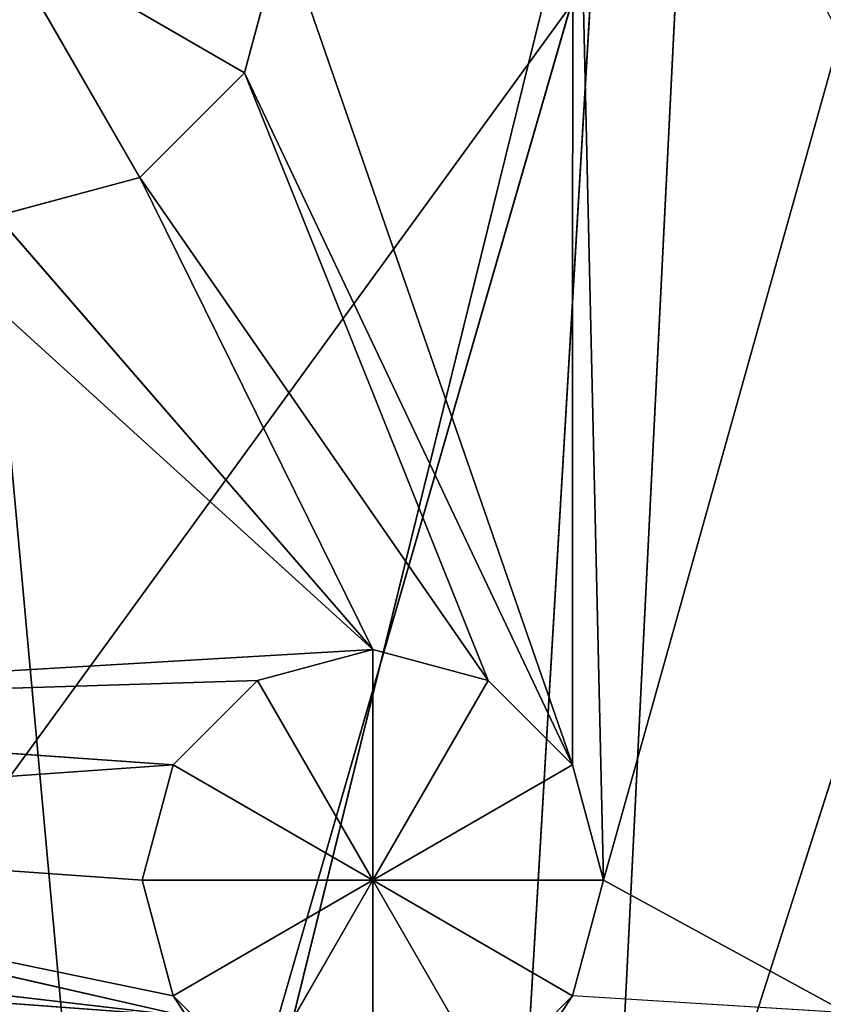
# Model space of a CAD drawing. Extents: x 0 to 49.9, y 0 to 49.9.
# Tile 161 of 190: x 23.7 to 24.6, y 13.6 to 14.8. Entities that reach past the tile are written whole.
import ezdxf

# ---------------------------------------------------------------- set-up
doc = ezdxf.new("R2010")
doc.units = 0
doc.header["$LTSCALE"] = 25.4
doc.layers.get('0').update_dxf_attribs({"color": 13, "linetype": 'CONTINUOUS'})

# ---------------------------------------------------------------- blocks, each defined once
blk = doc.blocks.new('REFLECTOR-LED-GU10-8348-83')
at = {"color": 7}
for p, q in [((22.7208, 52.433, 41.431), (24.9387, 52.433, 32.4387)), ((22.7208, 52.433, 41.431), (24.9387, 52.433, 32.4387)), ((23.8274, 51.3838, 35.2946), (23.6659, 51.8838, 35.3379)), ((23.6659, 51.8838, 35.3379), (23.8274, 51.8838, 35.2946)), ((23.8274, 51.3838, 35.2946), (23.6659, 51.8838, 35.3379)), ((23.8274, 51.8838, 35.2946), (23.6659, 51.8838, 35.0147)), ((23.6659, 51.8838, 35.0147), (23.9457, 51.8838, 35.1763)), ((23.8274, 51.8838, 35.2946), (23.6659, 51.8838, 35.0147)), ((23.6659, 51.8838, 35.3379), (23.8274, 51.8838, 35.2946)), ((23.6659, 51.8838, 35.0147), (23.9457, 51.8838, 35.1763)), ((23.9457, 51.3838, 35.1763), (23.8274, 51.8838, 35.2946)), ((23.8274, 51.8838, 35.2946), (23.9457, 51.8838, 35.1763)), ((23.9457, 51.3838, 35.1763), (23.8274, 51.8838, 35.2946)), ((23.8274, 51.3838, 35.2946), (23.8274, 51.8838, 35.2946)), ((23.8274, 51.3838, 35.2946), (23.8274, 51.8838, 35.2946)), ((23.8274, 51.8838, 35.2946), (23.9457, 51.8838, 35.1763)), ((23.8649, 51.3838, 36.2179), (23.83, 51.8838, 36.0877)), ((23.83, 51.8838, 36.0877), (23.8649, 51.8838, 36.2179)), ((23.8649, 51.3838, 36.2179), (23.83, 51.8838, 36.0877)), ((23.83, 51.3838, 36.0877), (23.83, 51.8838, 36.0877)), ((23.83, 51.3838, 36.0877), (23.83, 51.8838, 36.0877)), ((23.83, 51.3838, 36.0877), (23.8649, 51.8838, 35.9574)), ((23.8649, 51.8838, 35.9574), (23.83, 51.8838, 36.0877)), ((23.83, 51.3838, 36.0877), (23.8649, 51.8838, 35.9574)), ((23.83, 51.8838, 36.0877), (23.8649, 51.8838, 36.2179)), ((23.83, 51.8838, 36.0877), (24.0905, 51.8838, 36.0877)), ((23.83, 51.8838, 36.0877), (24.0905, 51.8838, 36.0877)), ((23.8649, 51.8838, 35.9574), (23.83, 51.8838, 36.0877)), ((23.8804, 51.3838, 36.2415), (23.8649, 51.8838, 36.2179)), ((23.8649, 51.8838, 36.2179), (23.9602, 51.8838, 36.3132)), ((23.8804, 51.3838, 36.2415), (23.8649, 51.8838, 36.2179)), ((23.8649, 51.3838, 36.2179), (23.8649, 51.8838, 36.2179)), ((23.8649, 51.3838, 36.2179), (23.8649, 51.8838, 36.2179)), ((23.8649, 51.3838, 35.9574), (23.8649, 51.8838, 35.9574)), ((23.8649, 51.3838, 35.9574), (23.8649, 51.8838, 35.9574)), ((23.8649, 51.3838, 35.9574), (23.9602, 51.8838, 35.8621)), ((23.9602, 51.8838, 35.8621), (23.8649, 51.8838, 35.9574)), ((23.8649, 51.3838, 35.9574), (23.9602, 51.8838, 35.8621)), ((23.9602, 51.8838, 35.8621), (23.8649, 51.8838, 35.9574)), ((24.0905, 51.8838, 36.0877), (23.8649, 51.8838, 35.9574)), ((23.8649, 51.8838, 36.2179), (23.9602, 51.8838, 36.3132)), ((23.8649, 51.8838, 36.2179), (24.0905, 51.8838, 36.0877)), ((23.8649, 51.8838, 36.2179), (24.0905, 51.8838, 36.0877)), ((24.0905, 51.8838, 36.0877), (23.8649, 51.8838, 35.9574)), ((23.989, 51.3838, 35.0147), (23.9457, 51.8838, 35.1763)), ((23.9457, 51.8838, 35.1763), (23.989, 51.8838, 35.0147)), ((23.989, 51.3838, 35.0147), (23.9457, 51.8838, 35.1763)), ((23.9457, 51.3838, 35.1763), (23.9457, 51.8838, 35.1763)), ((23.9457, 51.3838, 35.1763), (23.9457, 51.8838, 35.1763)), ((23.9457, 51.8838, 35.1763), (23.989, 51.8838, 35.0147)), ((23.9602, 51.3838, 35.8621), (23.9602, 51.8838, 35.8621)), ((23.9602, 51.3838, 35.8621), (23.9602, 51.8838, 35.8621)), ((23.9602, 51.3838, 35.8621), (24.0905, 51.8838, 35.8272)), ((24.0905, 51.8838, 35.8272), (23.9602, 51.8838, 35.8621)), ((23.9602, 51.3838, 35.8621), (24.0905, 51.8838, 35.8272)), ((23.9602, 51.8838, 35.8621), (24.0905, 51.8838, 36.0877)), ((23.9602, 51.8838, 35.8621), (24.0905, 51.8838, 36.0877)), ((24.0905, 51.8838, 35.8272), (23.9602, 51.8838, 35.8621)), ((24.0905, 51.8838, 36.0877), (23.9602, 51.8838, 36.3132)), ((24.0905, 51.8838, 36.0877), (23.9602, 51.8838, 36.3132)), ((24.0905, 51.3838, 35.8272), (24.0905, 51.8838, 35.8272)), ((24.0905, 51.3838, 35.8272), (24.0905, 51.8838, 35.8272)), ((24.0905, 51.3838, 35.8272), (24.2207, 51.8838, 35.8621)), ((24.2207, 51.8838, 35.8621), (24.0905, 51.8838, 35.8272)), ((24.0905, 51.3838, 35.8272), (24.2207, 51.8838, 35.8621)), ((24.0905, 51.8838, 35.8272), (24.0905, 51.8838, 36.0877)), ((24.0905, 51.8838, 35.8272), (24.0905, 51.8838, 36.0877)), ((24.2207, 51.8838, 35.8621), (24.0905, 51.8838, 35.8272)), ((24.2207, 51.8838, 35.8621), (24.0905, 51.8838, 36.0877)), ((24.2207, 51.8838, 36.3132), (24.0905, 51.8838, 36.0877)), ((24.0905, 51.8838, 36.0877), (24.316, 51.8838, 36.2179)), ((24.2207, 51.8838, 36.3132), (24.0905, 51.8838, 36.0877)), ((24.0905, 51.8838, 36.3481), (24.0905, 51.8838, 36.0877)), ((24.0905, 51.8838, 36.3481), (24.0905, 51.8838, 36.0877)), ((24.316, 51.8838, 35.9574), (24.0905, 51.8838, 36.0877)), ((24.2207, 51.8838, 35.8621), (24.0905, 51.8838, 36.0877)), ((24.316, 51.8838, 35.9574), (24.0905, 51.8838, 36.0877)), ((24.3509, 51.8838, 36.0877), (24.0905, 51.8838, 36.0877)), ((24.3509, 51.8838, 36.0877), (24.0905, 51.8838, 36.0877)), ((24.0905, 51.8838, 36.0877), (24.316, 51.8838, 36.2179)), ((24.2207, 51.8838, 36.3132), (24.316, 51.8838, 36.2179)), ((24.2207, 51.3838, 35.8621), (24.2207, 51.8838, 35.8621)), ((24.2207, 51.3838, 35.8621), (24.2207, 51.8838, 35.8621)), ((24.2207, 51.3838, 35.8621), (24.316, 51.8838, 35.9574)), ((24.316, 51.8838, 35.9574), (24.2207, 51.8838, 35.8621)), ((24.2207, 51.3838, 35.8621), (24.316, 51.8838, 35.9574)), ((24.2207, 51.8838, 36.3132), (24.316, 51.8838, 36.2179)), ((24.316, 51.8838, 35.9574), (24.2207, 51.8838, 35.8621)), ((24.316, 51.8838, 36.2179), (24.3006, 51.3838, 36.2415)), ((24.316, 51.8838, 36.2179), (24.3006, 51.3838, 36.2415)), ((24.316, 51.3838, 35.9574), (24.316, 51.8838, 35.9574)), ((24.316, 51.3838, 35.9574), (24.316, 51.8838, 35.9574)), ((24.316, 51.3838, 35.9574), (24.3509, 51.8838, 36.0877)), ((24.3509, 51.8838, 36.0877), (24.316, 51.8838, 35.9574)), ((24.316, 51.3838, 35.9574), (24.3509, 51.8838, 36.0877)), ((24.3509, 51.3838, 36.0877), (24.316, 51.8838, 36.2179)), ((24.316, 51.8838, 36.2179), (24.3509, 51.8838, 36.0877)), ((24.3509, 51.3838, 36.0877), (24.316, 51.8838, 36.2179)), ((24.316, 51.3838, 36.2179), (24.316, 51.8838, 36.2179)), ((24.316, 51.3838, 36.2179), (24.316, 51.8838, 36.2179)), ((24.3509, 51.8838, 36.0877), (24.316, 51.8838, 35.9574)), ((24.316, 51.8838, 36.2179), (24.3509, 51.8838, 36.0877)), ((24.3509, 51.3838, 36.0877), (24.3509, 51.8838, 36.0877)), ((24.3509, 51.3838, 36.0877), (24.3509, 51.8838, 36.0877)), ((22.6998, 51.3838, 36.1539), (23.8804, 51.3838, 36.2415)), ((22.6998, 51.3838, 36.1539), (23.8804, 51.3838, 36.2415)), ((22.83, 51.3838, 36.119), (23.8804, 51.3838, 36.2415)), ((22.83, 51.3838, 36.119), (23.8804, 51.3838, 36.2415)), ((23.83, 51.3838, 36.0877), (22.9254, 51.3838, 36.0236)), ((22.9254, 51.3838, 36.0236), (23.8649, 51.3838, 35.9574)), ((22.9254, 51.3838, 36.0236), (23.8649, 51.3838, 35.9574)), ((22.9254, 51.3838, 36.0236), (23.8804, 51.3838, 36.2415)), ((22.9254, 51.3838, 36.0236), (23.8804, 51.3838, 36.2415)), ((22.9254, 51.3838, 36.0236), (23.8649, 51.3838, 36.2179)), ((22.9254, 51.3838, 36.0236), (23.8649, 51.3838, 36.2179)), ((23.83, 51.3838, 36.0877), (22.9254, 51.3838, 36.0236)), ((22.9603, 51.3838, 35.8934), (23.8649, 51.3838, 35.9574)), ((22.9603, 51.3838, 35.8934), (23.8649, 51.3838, 35.9574)), ((22.9603, 51.3838, 35.8934), (23.9602, 51.3838, 35.8621)), ((24.0905, 51.3838, 35.8272), (22.9603, 51.3838, 35.8934)), ((24.0905, 51.3838, 35.8272), (22.9603, 51.3838, 35.8934)), ((22.9603, 51.3838, 35.8934), (23.9602, 51.3838, 35.8621)), ((23.5043, 51.3838, 35.2946), (24.0905, 51.3838, 35.8272)), ((23.5043, 51.3838, 35.2946), (24.0905, 51.3838, 35.8272)), ((24.0905, 51.3838, 35.8272), (23.6659, 51.3838, 35.3379)), ((23.6659, 51.3838, 35.3379), (23.8274, 51.3838, 35.2946)), ((24.0905, 51.3838, 35.8272), (23.6659, 51.3838, 35.3379)), ((23.6659, 51.3838, 35.3379), (23.8274, 51.3838, 35.2946)), ((24.2207, 51.3838, 35.8621), (23.8274, 51.3838, 35.2946)), ((23.8274, 51.3838, 35.2946), (23.9457, 51.3838, 35.1763)), ((24.2207, 51.3838, 35.8621), (23.8274, 51.3838, 35.2946)), ((24.0905, 51.3838, 35.8272), (23.8274, 51.3838, 35.2946)), ((24.0905, 51.3838, 35.8272), (23.8274, 51.3838, 35.2946)), ((23.8274, 51.3838, 35.2946), (23.9457, 51.3838, 35.1763)), ((23.8649, 51.3838, 35.9574), (23.83, 51.3838, 36.0877)), ((23.83, 51.3838, 36.0877), (23.8649, 51.3838, 36.2179)), ((23.83, 51.3838, 36.0877), (23.8649, 51.3838, 36.2179)), ((23.8649, 51.3838, 35.9574), (23.83, 51.3838, 36.0877)), ((23.9602, 51.3838, 35.8621), (23.8649, 51.3838, 35.9574)), ((23.8649, 51.3838, 36.2179), (23.8804, 51.3838, 36.2415)), ((23.8649, 51.3838, 36.2179), (23.8804, 51.3838, 36.2415)), ((23.9602, 51.3838, 35.8621), (23.8649, 51.3838, 35.9574)), ((24.316, 51.3838, 35.9574), (23.9457, 51.3838, 35.1763)), ((23.9457, 51.3838, 35.1763), (23.989, 51.3838, 35.0147)), ((24.316, 51.3838, 35.9574), (23.9457, 51.3838, 35.1763)), ((24.2207, 51.3838, 35.8621), (23.9457, 51.3838, 35.1763)), ((24.2207, 51.3838, 35.8621), (23.9457, 51.3838, 35.1763)), ((23.9457, 51.3838, 35.1763), (23.989, 51.3838, 35.0147)), ((24.0905, 51.3838, 35.8272), (23.9602, 51.3838, 35.8621)), ((24.0905, 51.3838, 35.8272), (23.9602, 51.3838, 35.8621)), ((24.316, 51.3838, 35.9574), (23.989, 51.3838, 35.0147)), ((24.316, 51.3838, 35.9574), (23.989, 51.3838, 35.0147)), ((24.2207, 51.3838, 35.8621), (24.0905, 51.3838, 35.8272)), ((24.2207, 51.3838, 35.8621), (24.0905, 51.3838, 35.8272)), ((24.316, 51.3838, 35.9574), (24.2207, 51.3838, 35.8621)), ((24.316, 51.3838, 35.9574), (24.2207, 51.3838, 35.8621)), ((24.3006, 51.3838, 36.2415), (24.316, 51.3838, 36.2179)), ((24.6256, 51.3838, 36.2374), (24.316, 51.3838, 36.2179)), ((24.316, 51.3838, 36.2179), (24.3509, 51.3838, 36.0877)), ((24.316, 51.3838, 35.9574), (24.3163, 51.3838, 34.5772)), ((24.3509, 51.3838, 36.0877), (24.316, 51.3838, 35.9574)), ((24.316, 51.3838, 35.9574), (24.3163, 51.3838, 34.5772)), ((24.3509, 51.3838, 36.0877), (24.316, 51.3838, 35.9574)), ((24.316, 51.3838, 36.2179), (24.3509, 51.3838, 36.0877)), ((24.3163, 51.3838, 34.5772), (24.3509, 51.3838, 36.0877)), ((24.3163, 51.3838, 34.5772), (24.3509, 51.3838, 36.0877)), ((24.3509, 51.3838, 36.0877), (24.6256, 51.3838, 36.2374)), ((24.618, 51.3838, 35.1342), (24.3509, 51.3838, 36.0877)), ((24.618, 51.3838, 35.1342), (24.3509, 51.3838, 36.0877)), ((24.3509, 51.3838, 36.0877), (24.6256, 51.3838, 36.2374)), ((23.8171, 39.5871, 43.8394), (24.9387, 39.5871, 24.9387)), ((23.8171, 39.5871, 43.8394), (24.9387, 39.5871, 24.9387)), ((23.8171, 38.5871, 43.8394), (24.9387, 38.5871, 24.9387)), ((23.8171, 38.5871, 43.8394), (24.9387, 38.5871, 24.9387))]:
    blk.add_line(p, q, dxfattribs=at)
at = {"color": 18}
for p, q in [((24.4403, 27.9628, 34.9263), (23.1703, 29.425, 36.6716)), ((24.4403, 27.9628, 34.9263), (23.1703, 29.425, 36.6716)), ((24.3473, 29.425, 36.7893), (24.4403, 27.9628, 34.9263)), ((24.9387, 27.9628, 34.9387), (24.3473, 29.425, 36.7893)), ((24.9387, 27.9628, 34.9387), (24.3473, 29.425, 36.7893)), ((24.3473, 29.425, 36.7893), (24.4403, 27.9628, 34.9263)), ((23.7981, 10, 36.8844), (23.4247, 6, 32.7942)), ((23.7981, 10, 36.8844), (23.4247, 6, 32.7942)), ((24.9387, 6, 32.9388), (23.7981, 10, 36.8844)), ((24.9387, 6, 32.9388), (23.7981, 10, 36.8844))]:
    blk.add_line(p, q, dxfattribs=at)
at = {"color": 7}
mesh = blk.add_polyface(dxfattribs=at)
corners = [(22.7208, 52.433, 41.431), (24.9387, 52.433, 32.4387), (23.429, 52.433, 32.2852)]
mesh.append_faces([[corners[k] for k in face] for face in [(0, 1, 2)]], dxfattribs={"color": 7})
mesh = blk.add_polyface(dxfattribs=at)
corners = [(24.9387, 52.433, 41.5794), (24.9387, 52.433, 32.4387), (22.7208, 52.433, 41.431)]
mesh.append_faces([[corners[k] for k in face] for face in [(0, 1, 2)]], dxfattribs={"color": 7})
mesh = blk.add_polyface(dxfattribs=at)
corners = [(23.8274, 51.3838, 35.2946), (23.6659, 51.8838, 35.3379), (23.8274, 51.8838, 35.2946)]
mesh.append_faces([[corners[k] for k in face] for face in [(0, 1, 2)]], dxfattribs={"color": 7})
mesh = blk.add_polyface(dxfattribs=at)
corners = [(23.8274, 51.3838, 35.2946), (23.6659, 51.3838, 35.3379), (23.6659, 51.8838, 35.3379)]
mesh.append_faces([[corners[k] for k in face] for face in [(0, 1, 2)]], dxfattribs={"color": 7})
mesh = blk.add_polyface(dxfattribs=at)
corners = [(23.8274, 51.8838, 35.2946), (23.6659, 51.8838, 35.0147), (23.9457, 51.8838, 35.1763)]
mesh.append_faces([[corners[k] for k in face] for face in [(0, 1, 2)]], dxfattribs={"color": 7})
mesh = blk.add_polyface(dxfattribs=at)
corners = [(23.6659, 51.8838, 35.3379), (23.6659, 51.8838, 35.0147), (23.8274, 51.8838, 35.2946)]
mesh.append_faces([[corners[k] for k in face] for face in [(0, 1, 2)]], dxfattribs={"color": 7})
mesh = blk.add_polyface(dxfattribs=at)
corners = [(23.9457, 51.8838, 35.1763), (23.6659, 51.8838, 35.0147), (23.989, 51.8838, 35.0147)]
mesh.append_faces([[corners[k] for k in face] for face in [(0, 1, 2)]], dxfattribs={"color": 7})
mesh = blk.add_polyface(dxfattribs=at)
corners = [(23.9457, 51.3838, 35.1763), (23.8274, 51.8838, 35.2946), (23.9457, 51.8838, 35.1763)]
mesh.append_faces([[corners[k] for k in face] for face in [(0, 1, 2)]], dxfattribs={"color": 7})
mesh = blk.add_polyface(dxfattribs=at)
corners = [(23.9457, 51.3838, 35.1763), (23.8274, 51.3838, 35.2946), (23.8274, 51.8838, 35.2946)]
mesh.append_faces([[corners[k] for k in face] for face in [(0, 1, 2)]], dxfattribs={"color": 7})
mesh = blk.add_polyface(dxfattribs=at)
corners = [(23.8649, 51.8838, 36.2179), (23.8649, 51.3838, 36.2179), (23.83, 51.8838, 36.0877)]
mesh.append_faces([[corners[k] for k in face] for face in [(0, 1, 2)]], dxfattribs={"color": 7})
mesh = blk.add_polyface(dxfattribs=at)
corners = [(23.83, 51.8838, 36.0877), (23.8649, 51.3838, 36.2179), (23.83, 51.3838, 36.0877)]
mesh.append_faces([[corners[k] for k in face] for face in [(0, 1, 2)]], dxfattribs={"color": 7})
mesh = blk.add_polyface(dxfattribs=at)
corners = [(23.83, 51.8838, 36.0877), (23.83, 51.3838, 36.0877), (23.8649, 51.8838, 35.9574)]
mesh.append_faces([[corners[k] for k in face] for face in [(0, 1, 2)]], dxfattribs={"color": 7})
mesh = blk.add_polyface(dxfattribs=at)
corners = [(23.8649, 51.8838, 35.9574), (23.83, 51.3838, 36.0877), (23.8649, 51.3838, 35.9574)]
mesh.append_faces([[corners[k] for k in face] for face in [(0, 1, 2)]], dxfattribs={"color": 7})
mesh = blk.add_polyface(dxfattribs=at)
corners = [(23.8649, 51.8838, 36.2179), (23.83, 51.8838, 36.0877), (24.0905, 51.8838, 36.0877)]
mesh.append_faces([[corners[k] for k in face] for face in [(0, 1, 2)]], dxfattribs={"color": 7})
mesh = blk.add_polyface(dxfattribs=at)
corners = [(23.83, 51.8838, 36.0877), (23.8649, 51.8838, 35.9574), (24.0905, 51.8838, 36.0877)]
mesh.append_faces([[corners[k] for k in face] for face in [(0, 1, 2)]], dxfattribs={"color": 7})
mesh = blk.add_polyface(dxfattribs=at)
corners = [(23.9602, 51.8838, 36.3132), (23.8804, 51.3838, 36.2415), (23.8649, 51.8838, 36.2179)]
mesh.append_faces([[corners[k] for k in face] for face in [(0, 1, 2)]], dxfattribs={"color": 7})
mesh = blk.add_polyface(dxfattribs=at)
corners = [(23.8649, 51.8838, 36.2179), (23.8804, 51.3838, 36.2415), (23.8649, 51.3838, 36.2179)]
mesh.append_faces([[corners[k] for k in face] for face in [(0, 1, 2)]], dxfattribs={"color": 7})
mesh = blk.add_polyface(dxfattribs=at)
corners = [(23.9602, 51.8838, 35.8621), (23.8649, 51.8838, 35.9574), (23.8649, 51.3838, 35.9574)]
mesh.append_faces([[corners[k] for k in face] for face in [(0, 1, 2)]], dxfattribs={"color": 7})
mesh = blk.add_polyface(dxfattribs=at)
corners = [(23.9602, 51.8838, 35.8621), (23.8649, 51.3838, 35.9574), (23.9602, 51.3838, 35.8621)]
mesh.append_faces([[corners[k] for k in face] for face in [(0, 1, 2)]], dxfattribs={"color": 7})
mesh = blk.add_polyface(dxfattribs=at)
corners = [(24.0905, 51.8838, 36.0877), (23.8649, 51.8838, 35.9574), (23.9602, 51.8838, 35.8621)]
mesh.append_faces([[corners[k] for k in face] for face in [(0, 1, 2)]], dxfattribs={"color": 7})
mesh = blk.add_polyface(dxfattribs=at)
corners = [(23.9602, 51.8838, 36.3132), (23.8649, 51.8838, 36.2179), (24.0905, 51.8838, 36.0877)]
mesh.append_faces([[corners[k] for k in face] for face in [(0, 1, 2)]], dxfattribs={"color": 7})
mesh = blk.add_polyface(dxfattribs=at)
corners = [(23.989, 51.8838, 35.0147), (23.989, 51.3838, 35.0147), (23.9457, 51.8838, 35.1763)]
mesh.append_faces([[corners[k] for k in face] for face in [(0, 1, 2)]], dxfattribs={"color": 7})
mesh = blk.add_polyface(dxfattribs=at)
corners = [(23.9457, 51.8838, 35.1763), (23.989, 51.3838, 35.0147), (23.9457, 51.3838, 35.1763)]
mesh.append_faces([[corners[k] for k in face] for face in [(0, 1, 2)]], dxfattribs={"color": 7})
mesh = blk.add_polyface(dxfattribs=at)
corners = [(24.0905, 51.8838, 35.8272), (23.9602, 51.8838, 35.8621), (23.9602, 51.3838, 35.8621)]
mesh.append_faces([[corners[k] for k in face] for face in [(0, 1, 2)]], dxfattribs={"color": 7})
mesh = blk.add_polyface(dxfattribs=at)
corners = [(24.0905, 51.8838, 35.8272), (23.9602, 51.3838, 35.8621), (24.0905, 51.3838, 35.8272)]
mesh.append_faces([[corners[k] for k in face] for face in [(0, 1, 2)]], dxfattribs={"color": 7})
mesh = blk.add_polyface(dxfattribs=at)
corners = [(24.0905, 51.8838, 36.0877), (23.9602, 51.8838, 35.8621), (24.0905, 51.8838, 35.8272)]
mesh.append_faces([[corners[k] for k in face] for face in [(0, 1, 2)]], dxfattribs={"color": 7})
mesh = blk.add_polyface(dxfattribs=at)
corners = [(24.0905, 51.8838, 36.3481), (23.9602, 51.8838, 36.3132), (24.0905, 51.8838, 36.0877)]
mesh.append_faces([[corners[k] for k in face] for face in [(0, 1, 2)]], dxfattribs={"color": 7})
mesh = blk.add_polyface(dxfattribs=at)
corners = [(24.2207, 51.8838, 35.8621), (24.0905, 51.8838, 35.8272), (24.0905, 51.3838, 35.8272)]
mesh.append_faces([[corners[k] for k in face] for face in [(0, 1, 2)]], dxfattribs={"color": 7})
mesh = blk.add_polyface(dxfattribs=at)
corners = [(24.2207, 51.8838, 35.8621), (24.0905, 51.3838, 35.8272), (24.2207, 51.3838, 35.8621)]
mesh.append_faces([[corners[k] for k in face] for face in [(0, 1, 2)]], dxfattribs={"color": 7})
mesh = blk.add_polyface(dxfattribs=at)
corners = [(24.0905, 51.8838, 36.0877), (24.0905, 51.8838, 35.8272), (24.2207, 51.8838, 35.8621)]
mesh.append_faces([[corners[k] for k in face] for face in [(0, 1, 2)]], dxfattribs={"color": 7})
mesh = blk.add_polyface(dxfattribs=at)
corners = [(24.2207, 51.8838, 36.3132), (24.0905, 51.8838, 36.0877), (24.316, 51.8838, 36.2179)]
mesh.append_faces([[corners[k] for k in face] for face in [(0, 1, 2)]], dxfattribs={"color": 7})
mesh = blk.add_polyface(dxfattribs=at)
corners = [(24.0905, 51.8838, 36.3481), (24.0905, 51.8838, 36.0877), (24.2207, 51.8838, 36.3132)]
mesh.append_faces([[corners[k] for k in face] for face in [(0, 1, 2)]], dxfattribs={"color": 7})
mesh = blk.add_polyface(dxfattribs=at)
corners = [(24.0905, 51.8838, 36.0877), (24.2207, 51.8838, 35.8621), (24.316, 51.8838, 35.9574)]
mesh.append_faces([[corners[k] for k in face] for face in [(0, 1, 2)]], dxfattribs={"color": 7})
mesh = blk.add_polyface(dxfattribs=at)
corners = [(24.0905, 51.8838, 36.0877), (24.316, 51.8838, 35.9574), (24.3509, 51.8838, 36.0877)]
mesh.append_faces([[corners[k] for k in face] for face in [(0, 1, 2)]], dxfattribs={"color": 7})
mesh = blk.add_polyface(dxfattribs=at)
corners = [(24.316, 51.8838, 36.2179), (24.0905, 51.8838, 36.0877), (24.3509, 51.8838, 36.0877)]
mesh.append_faces([[corners[k] for k in face] for face in [(0, 1, 2)]], dxfattribs={"color": 7})
mesh = blk.add_polyface(dxfattribs=at)
corners = [(24.316, 51.8838, 36.2179), (24.3006, 51.3838, 36.2415), (24.2207, 51.8838, 36.3132)]
mesh.append_faces([[corners[k] for k in face] for face in [(0, 1, 2)]], dxfattribs={"color": 7})
mesh = blk.add_polyface(dxfattribs=at)
corners = [(24.316, 51.8838, 35.9574), (24.2207, 51.8838, 35.8621), (24.2207, 51.3838, 35.8621)]
mesh.append_faces([[corners[k] for k in face] for face in [(0, 1, 2)]], dxfattribs={"color": 7})
mesh = blk.add_polyface(dxfattribs=at)
corners = [(24.316, 51.8838, 35.9574), (24.2207, 51.3838, 35.8621), (24.316, 51.3838, 35.9574)]
mesh.append_faces([[corners[k] for k in face] for face in [(0, 1, 2)]], dxfattribs={"color": 7})
mesh = blk.add_polyface(dxfattribs=at)
corners = [(24.316, 51.8838, 36.2179), (24.316, 51.3838, 36.2179), (24.3006, 51.3838, 36.2415)]
mesh.append_faces([[corners[k] for k in face] for face in [(0, 1, 2)]], dxfattribs={"color": 7})
mesh = blk.add_polyface(dxfattribs=at)
corners = [(24.316, 51.8838, 35.9574), (24.316, 51.3838, 35.9574), (24.3509, 51.8838, 36.0877)]
mesh.append_faces([[corners[k] for k in face] for face in [(0, 1, 2)]], dxfattribs={"color": 7})
mesh = blk.add_polyface(dxfattribs=at)
corners = [(24.3509, 51.8838, 36.0877), (24.316, 51.3838, 35.9574), (24.3509, 51.3838, 36.0877)]
mesh.append_faces([[corners[k] for k in face] for face in [(0, 1, 2)]], dxfattribs={"color": 7})
mesh = blk.add_polyface(dxfattribs=at)
corners = [(24.3509, 51.8838, 36.0877), (24.3509, 51.3838, 36.0877), (24.316, 51.8838, 36.2179)]
mesh.append_faces([[corners[k] for k in face] for face in [(0, 1, 2)]], dxfattribs={"color": 7})
mesh = blk.add_polyface(dxfattribs=at)
corners = [(24.316, 51.8838, 36.2179), (24.3509, 51.3838, 36.0877), (24.316, 51.3838, 36.2179)]
mesh.append_faces([[corners[k] for k in face] for face in [(0, 1, 2)]], dxfattribs={"color": 7})
mesh = blk.add_polyface(dxfattribs=at)
corners = [(23.8804, 51.3838, 36.2415), (20.7905, 51.3838, 36.2395), (22.6998, 51.3838, 36.1539)]
mesh.append_faces([[corners[k] for k in face] for face in [(0, 1, 2)]], dxfattribs={"color": 7})
mesh = blk.add_polyface(dxfattribs=at)
corners = [(23.8804, 51.3838, 36.2415), (22.6998, 51.3838, 36.1539), (22.83, 51.3838, 36.119)]
mesh.append_faces([[corners[k] for k in face] for face in [(0, 1, 2)]], dxfattribs={"color": 7})
mesh = blk.add_polyface(dxfattribs=at)
corners = [(23.8804, 51.3838, 36.2415), (22.83, 51.3838, 36.119), (22.9254, 51.3838, 36.0236)]
mesh.append_faces([[corners[k] for k in face] for face in [(0, 1, 2)]], dxfattribs={"color": 7})
mesh = blk.add_polyface(dxfattribs=at)
corners = [(23.83, 51.3838, 36.0877), (22.9254, 51.3838, 36.0236), (23.8649, 51.3838, 35.9574)]
mesh.append_faces([[corners[k] for k in face] for face in [(0, 1, 2)]], dxfattribs={"color": 7})
mesh = blk.add_polyface(dxfattribs=at)
corners = [(22.9254, 51.3838, 36.0236), (22.9603, 51.3838, 35.8934), (23.8649, 51.3838, 35.9574)]
mesh.append_faces([[corners[k] for k in face] for face in [(0, 1, 2)]], dxfattribs={"color": 7})
mesh = blk.add_polyface(dxfattribs=at)
corners = [(23.8804, 51.3838, 36.2415), (22.9254, 51.3838, 36.0236), (23.8649, 51.3838, 36.2179)]
mesh.append_faces([[corners[k] for k in face] for face in [(0, 1, 2)]], dxfattribs={"color": 7})
mesh = blk.add_polyface(dxfattribs=at)
corners = [(23.8649, 51.3838, 36.2179), (22.9254, 51.3838, 36.0236), (23.83, 51.3838, 36.0877)]
mesh.append_faces([[corners[k] for k in face] for face in [(0, 1, 2)]], dxfattribs={"color": 7})
mesh = blk.add_polyface(dxfattribs=at)
corners = [(23.8649, 51.3838, 35.9574), (22.9603, 51.3838, 35.8934), (23.9602, 51.3838, 35.8621)]
mesh.append_faces([[corners[k] for k in face] for face in [(0, 1, 2)]], dxfattribs={"color": 7})
mesh = blk.add_polyface(dxfattribs=at)
corners = [(22.9603, 51.3838, 35.8934), (23.5043, 51.3838, 35.2946), (24.0905, 51.3838, 35.8272)]
mesh.append_faces([[corners[k] for k in face] for face in [(0, 1, 2)]], dxfattribs={"color": 7})
mesh = blk.add_polyface(dxfattribs=at)
corners = [(22.9603, 51.3838, 35.8934), (24.0905, 51.3838, 35.8272), (23.9602, 51.3838, 35.8621)]
mesh.append_faces([[corners[k] for k in face] for face in [(0, 1, 2)]], dxfattribs={"color": 7})
mesh = blk.add_polyface(dxfattribs=at)
corners = [(24.0905, 51.3838, 35.8272), (23.5043, 51.3838, 35.2946), (23.6659, 51.3838, 35.3379)]
mesh.append_faces([[corners[k] for k in face] for face in [(0, 1, 2)]], dxfattribs={"color": 7})
mesh = blk.add_polyface(dxfattribs=at)
corners = [(24.0905, 51.3838, 35.8272), (23.6659, 51.3838, 35.3379), (23.8274, 51.3838, 35.2946)]
mesh.append_faces([[corners[k] for k in face] for face in [(0, 1, 2)]], dxfattribs={"color": 7})
mesh = blk.add_polyface(dxfattribs=at)
corners = [(24.2207, 51.3838, 35.8621), (23.8274, 51.3838, 35.2946), (23.9457, 51.3838, 35.1763)]
mesh.append_faces([[corners[k] for k in face] for face in [(0, 1, 2)]], dxfattribs={"color": 7})
mesh = blk.add_polyface(dxfattribs=at)
corners = [(24.2207, 51.3838, 35.8621), (24.0905, 51.3838, 35.8272), (23.8274, 51.3838, 35.2946)]
mesh.append_faces([[corners[k] for k in face] for face in [(0, 1, 2)]], dxfattribs={"color": 7})
mesh = blk.add_polyface(dxfattribs=at)
corners = [(24.316, 51.3838, 35.9574), (23.9457, 51.3838, 35.1763), (23.989, 51.3838, 35.0147)]
mesh.append_faces([[corners[k] for k in face] for face in [(0, 1, 2)]], dxfattribs={"color": 7})
mesh = blk.add_polyface(dxfattribs=at)
corners = [(24.316, 51.3838, 35.9574), (24.2207, 51.3838, 35.8621), (23.9457, 51.3838, 35.1763)]
mesh.append_faces([[corners[k] for k in face] for face in [(0, 1, 2)]], dxfattribs={"color": 7})
mesh = blk.add_polyface(dxfattribs=at)
corners = [(24.316, 51.3838, 35.9574), (23.989, 51.3838, 35.0147), (24.3163, 51.3838, 34.5772)]
mesh.append_faces([[corners[k] for k in face] for face in [(0, 1, 2)]], dxfattribs={"color": 7})
mesh = blk.add_polyface(dxfattribs=at)
corners = [(24.6256, 51.3838, 36.2374), (24.316, 51.3838, 36.2179), (24.3509, 51.3838, 36.0877)]
mesh.append_faces([[corners[k] for k in face] for face in [(0, 1, 2)]], dxfattribs={"color": 7})
mesh = blk.add_polyface(dxfattribs=at)
corners = [(24.3509, 51.3838, 36.0877), (24.316, 51.3838, 35.9574), (24.3163, 51.3838, 34.5772)]
mesh.append_faces([[corners[k] for k in face] for face in [(0, 1, 2)]], dxfattribs={"color": 7})
mesh = blk.add_polyface(dxfattribs=at)
corners = [(24.3509, 51.3838, 36.0877), (24.3163, 51.3838, 34.5772), (24.618, 51.3838, 35.1342)]
mesh.append_faces([[corners[k] for k in face] for face in [(0, 1, 2)]], dxfattribs={"color": 7})
mesh = blk.add_polyface(dxfattribs=at)
corners = [(24.6256, 51.3838, 36.2374), (24.3509, 51.3838, 36.0877), (24.618, 51.3838, 35.1342)]
mesh.append_faces([[corners[k] for k in face] for face in [(0, 1, 2)]], dxfattribs={"color": 7})
mesh = blk.add_polyface(dxfattribs=at)
corners = [(10.2361, 39.5871, 36.8688), (24.9387, 39.5871, 24.9387), (8.9283, 39.5871, 35.0461)]
mesh.append_faces([[corners[k] for k in face] for face in [(0, 1, 2)]], dxfattribs={"color": 7})
mesh = blk.add_polyface(dxfattribs=at)
corners = [(11.7503, 39.5871, 38.5239), (24.9387, 39.5871, 24.9387), (10.2361, 39.5871, 36.8688)]
mesh.append_faces([[corners[k] for k in face] for face in [(0, 1, 2)]], dxfattribs={"color": 7})
mesh = blk.add_polyface(dxfattribs=at)
corners = [(13.4497, 39.5871, 39.9884), (24.9387, 39.5871, 24.9387), (11.7503, 39.5871, 38.5239)]
mesh.append_faces([[corners[k] for k in face] for face in [(0, 1, 2)]], dxfattribs={"color": 7})
mesh = blk.add_polyface(dxfattribs=at)
corners = [(15.3103, 39.5871, 41.2416), (24.9387, 39.5871, 24.9387), (13.4497, 39.5871, 39.9884)]
mesh.append_faces([[corners[k] for k in face] for face in [(0, 1, 2)]], dxfattribs={"color": 7})
mesh = blk.add_polyface(dxfattribs=at)
corners = [(17.3061, 39.5871, 42.266), (24.9387, 39.5871, 24.9387), (15.3103, 39.5871, 41.2416)]
mesh.append_faces([[corners[k] for k in face] for face in [(0, 1, 2)]], dxfattribs={"color": 7})
mesh = blk.add_polyface(dxfattribs=at)
corners = [(19.409, 39.5871, 43.0471), (24.9387, 39.5871, 24.9387), (17.3061, 39.5871, 42.266)]
mesh.append_faces([[corners[k] for k in face] for face in [(0, 1, 2)]], dxfattribs={"color": 7})
mesh = blk.add_polyface(dxfattribs=at)
corners = [(21.5895, 39.5871, 43.5741), (24.9387, 39.5871, 24.9387), (19.409, 39.5871, 43.0471)]
mesh.append_faces([[corners[k] for k in face] for face in [(0, 1, 2)]], dxfattribs={"color": 7})
mesh = blk.add_polyface(dxfattribs=at)
corners = [(23.8171, 39.5871, 43.8394), (24.9387, 39.5871, 24.9387), (21.5895, 39.5871, 43.5741)]
mesh.append_faces([[corners[k] for k in face] for face in [(0, 1, 2)]], dxfattribs={"color": 7})
mesh = blk.add_polyface(dxfattribs=at)
corners = [(24.9387, 39.5871, 43.8726), (24.9387, 39.5871, 24.9387), (23.8171, 39.5871, 43.8394)]
mesh.append_faces([[corners[k] for k in face] for face in [(0, 1, 2)]], dxfattribs={"color": 7})
mesh = blk.add_polyface(dxfattribs=at)
corners = [(10.2361, 38.5871, 36.8688), (8.9283, 38.5871, 35.0461), (24.9387, 38.5871, 24.9387)]
mesh.append_faces([[corners[k] for k in face] for face in [(0, 1, 2)]], dxfattribs={"color": 7})
mesh = blk.add_polyface(dxfattribs=at)
corners = [(11.7503, 38.5871, 38.5239), (10.2361, 38.5871, 36.8688), (24.9387, 38.5871, 24.9387)]
mesh.append_faces([[corners[k] for k in face] for face in [(0, 1, 2)]], dxfattribs={"color": 7})
mesh = blk.add_polyface(dxfattribs=at)
corners = [(13.4497, 38.5871, 39.9884), (11.7503, 38.5871, 38.5239), (24.9387, 38.5871, 24.9387)]
mesh.append_faces([[corners[k] for k in face] for face in [(0, 1, 2)]], dxfattribs={"color": 7})
mesh = blk.add_polyface(dxfattribs=at)
corners = [(15.3103, 38.5871, 41.2416), (13.4497, 38.5871, 39.9884), (24.9387, 38.5871, 24.9387)]
mesh.append_faces([[corners[k] for k in face] for face in [(0, 1, 2)]], dxfattribs={"color": 7})
mesh = blk.add_polyface(dxfattribs=at)
corners = [(17.3061, 38.5871, 42.266), (15.3103, 38.5871, 41.2416), (24.9387, 38.5871, 24.9387)]
mesh.append_faces([[corners[k] for k in face] for face in [(0, 1, 2)]], dxfattribs={"color": 7})
mesh = blk.add_polyface(dxfattribs=at)
corners = [(19.409, 38.5871, 43.0471), (17.3061, 38.5871, 42.266), (24.9387, 38.5871, 24.9387)]
mesh.append_faces([[corners[k] for k in face] for face in [(0, 1, 2)]], dxfattribs={"color": 7})
mesh = blk.add_polyface(dxfattribs=at)
corners = [(21.5895, 38.5871, 43.5741), (19.409, 38.5871, 43.0471), (24.9387, 38.5871, 24.9387)]
mesh.append_faces([[corners[k] for k in face] for face in [(0, 1, 2)]], dxfattribs={"color": 7})
mesh = blk.add_polyface(dxfattribs=at)
corners = [(23.8171, 38.5871, 43.8394), (21.5895, 38.5871, 43.5741), (24.9387, 38.5871, 24.9387)]
mesh.append_faces([[corners[k] for k in face] for face in [(0, 1, 2)]], dxfattribs={"color": 7})
mesh = blk.add_polyface(dxfattribs=at)
corners = [(24.9387, 38.5871, 43.8726), (23.8171, 38.5871, 43.8394), (24.9387, 38.5871, 24.9387)]
mesh.append_faces([[corners[k] for k in face] for face in [(0, 1, 2)]], dxfattribs={"color": 7})
mesh = blk.add_polyface(dxfattribs=at)
corners = [(24.3473, 29.425, 36.7893), (24.4403, 27.9628, 34.9263), (23.1703, 29.425, 36.6716)]
mesh.append_faces([[corners[k] for k in face] for face in [(0, 1, 2)]], dxfattribs={"color": 7})
mesh = blk.add_polyface(dxfattribs=at)
corners = [(23.1703, 29.425, 36.6716), (24.4403, 27.9628, 34.9263), (23.4483, 27.9628, 34.8271)]
mesh.append_faces([[corners[k] for k in face] for face in [(0, 1, 2)]], dxfattribs={"color": 7})
mesh = blk.add_polyface(dxfattribs=at)
corners = [(25.5302, 29.425, 36.7893), (24.9387, 27.9628, 34.9387), (24.3473, 29.425, 36.7893)]
mesh.append_faces([[corners[k] for k in face] for face in [(0, 1, 2)]], dxfattribs={"color": 7})
mesh = blk.add_polyface(dxfattribs=at)
corners = [(24.3473, 29.425, 36.7893), (24.9387, 27.9628, 34.9387), (24.4403, 27.9628, 34.9263)]
mesh.append_faces([[corners[k] for k in face] for face in [(0, 1, 2)]], dxfattribs={"color": 7})
mesh = blk.add_polyface(dxfattribs=at)
corners = [(23.7981, 10, 36.8844), (22.6677, 10, 36.7219), (23.4247, 6, 32.7942)]
mesh.append_faces([[corners[k] for k in face] for face in [(0, 1, 2)]], dxfattribs={"color": 7})
mesh = blk.add_polyface(dxfattribs=at)
corners = [(23.7981, 10, 36.8844), (23.4247, 6, 32.7942), (24.9387, 6, 32.9388)]
mesh.append_faces([[corners[k] for k in face] for face in [(0, 1, 2)]], dxfattribs={"color": 7})
mesh = blk.add_polyface(dxfattribs=at)
corners = [(24.9387, 10, 36.9387), (23.7981, 10, 36.8844), (24.9387, 6, 32.9388)]
mesh.append_faces([[corners[k] for k in face] for face in [(0, 1, 2)]], dxfattribs={"color": 7})

msp = doc.modelspace()

# ---------------------------------------------------------------- block references
at = {"color": 0, "extrusion": (0, -1, 1.55431e-15)}
msp.add_blockref('REFLECTOR-LED-GU10-8348-83', (0, 0, -49.8775), dxfattribs=at)

doc.saveas('drawing.dxf')
